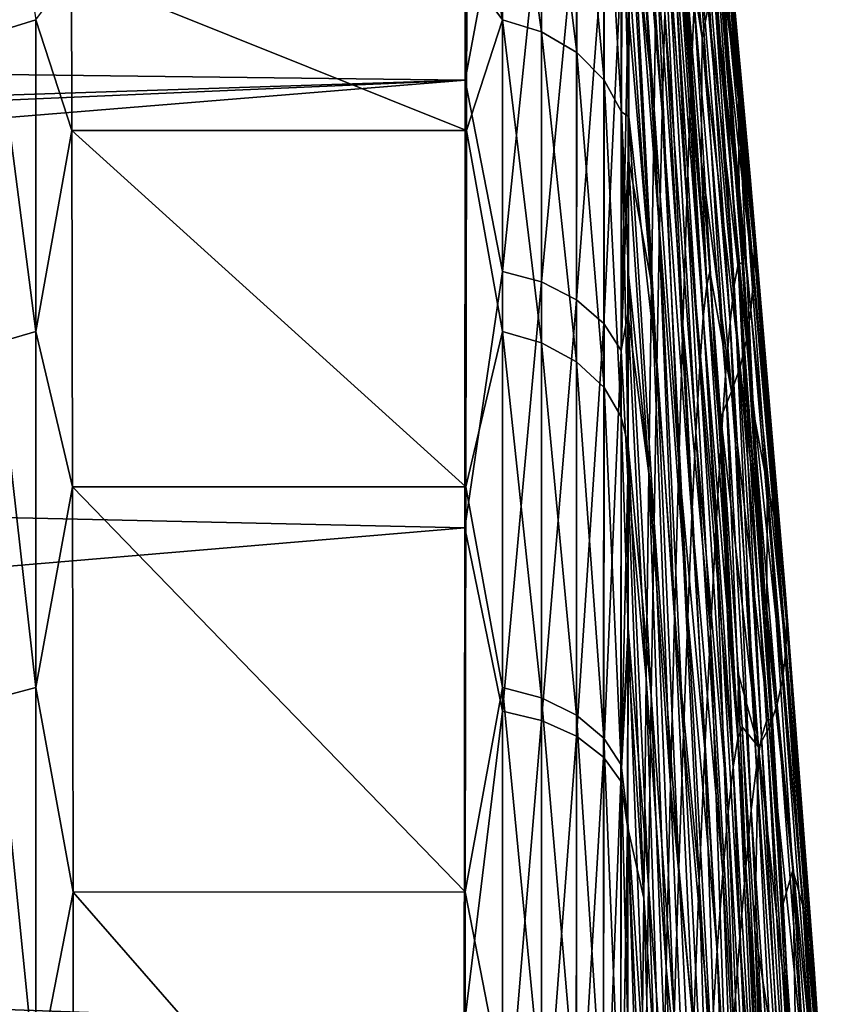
# Model space of a CAD drawing. Header units: metres. Extents: x -82 to 67, y -109 to 109.
# Tile 157 of 216: x 62.87 to 66.4, y 11.34 to 15.57. Entities that reach past the tile are written whole.
import ezdxf

# ---------------------------------------------------------------- set-up
doc = ezdxf.new("R2010")
doc.units = ezdxf.units.M
doc.layers.add('solid_21_382_010_XXX', color=7, linetype='CONTINUOUS')

msp = doc.modelspace()

# ---------------------------------------------------------------- linework, layer by layer
at = {"layer": 'solid_21_382_010_XXX'}
for points in [[(65.634689, 17.431135, -41.266087), (65.625237, 16.985861, -39.886894), (65.750832, 15.246373, -40.939686)], [(65.634689, 17.431135, -41.266087), (65.750832, 15.246373, -40.939686), (65.766251, 15.63483, -42.30685)], [(65.629471, 15.17025, -112.849007), (65.490463, 16.802004, -114.149574), (65.492119, 17.22427, -113.041603)], [(65.64016, 15.593131, -111.486778), (65.629471, 15.17025, -112.849007), (65.492119, 17.22427, -113.041603)], [(65.625237, 16.985861, -39.886894), (65.615334, 16.460648, -38.535618), (65.734665, 14.786273, -39.593941)], [(65.625237, 16.985861, -39.886894), (65.734665, 14.786273, -39.593941), (65.750832, 15.246373, -40.939686)], [(65.661003, 17.001667, -100.898727), (65.800293, 15.48844, -100.272911), (65.677216, 16.424932, -105.902962)], [(65.827263, 15.617403, -95.157143), (65.800293, 15.48844, -100.272911), (65.661003, 17.001667, -100.898727)], [(45.02359, 16.34223, -33.390209), (45.478043, 15.541747, -32.401806), (64.78698, 16.982044, -34.27092)], [(45.478043, 15.541747, -32.401806), (64.784348, 15.306417, -32.131844), (64.78698, 16.982044, -34.27092)], [(64.943863, 16.166439, -33.192661), (64.78698, 16.982044, -34.27092), (64.784348, 15.306417, -32.131844)], [(65.82122, 16.862188, -54.877716), (65.894402, 15.698761, -50.27853), (65.957085, 15.219576, -55.470234)], [(65.82122, 16.862188, -54.877716), (65.986855, 15.050452, -60.458221), (65.842941, 16.688322, -59.978024)], [(65.82122, 16.862188, -54.877716), (65.957085, 15.219576, -55.470234), (65.986855, 15.050452, -60.458221)], [(65.618279, 14.663201, -114.183357), (65.488945, 16.314804, -115.2286), (65.490463, 16.802004, -114.149574)], [(65.629471, 15.17025, -112.849007), (65.618279, 14.663201, -114.183357), (65.490463, 16.802004, -114.149574)], [(65.594406, 15.181453, -35.93977), (65.485466, 16.77252, -35.135105), (65.48465, 16.209532, -34.313374)], [(65.605026, 15.85813, -37.218021), (65.485466, 16.77252, -35.135105), (65.594406, 15.181453, -35.93977)], [(64.792412, 16.390095, -116.494637), (64.94413, 16.698746, -115.879936), (64.944092, 15.565557, -117.820984)], [(65.111771, 15.51379, -117.787071), (64.944092, 15.565557, -117.820984), (64.94413, 16.698746, -115.879936)], [(65.111771, 15.51379, -117.787071), (64.94413, 16.698746, -115.879936), (65.112038, 16.644117, -115.852196)], [(65.842941, 16.688322, -59.978024), (66.007164, 14.890751, -65.38237), (65.857658, 16.521765, -65.029076)], [(65.842941, 16.688322, -59.978024), (65.986855, 15.050452, -60.458221), (66.007164, 14.890751, -65.38237)], [(62.774395, 15.513807, -117.787033), (62.774155, 16.64414, -115.852165), (62.942341, 15.565627, -117.820984)], [(65.111771, 15.51379, -117.787071), (65.112038, 16.644117, -115.852196), (65.262947, 15.424718, -117.728546)], [(65.112038, 16.644117, -115.852196), (65.263596, 16.549665, -115.804039), (65.262947, 15.424718, -117.728546)], [(65.262947, 15.424718, -117.728546), (65.263596, 16.549665, -115.804039), (65.38092, 15.305724, -117.650253)], [(65.263596, 16.549665, -115.804039), (65.382088, 16.423208, -115.739449), (65.38092, 15.305724, -117.650253)], [(65.857658, 16.521765, -65.029076), (66.019356, 14.738721, -70.265419), (65.866508, 16.360285, -70.048706)], [(65.857658, 16.521765, -65.029076), (66.007164, 14.890751, -65.38237), (66.019356, 14.738721, -70.265419)], [(65.83107, 16.488064, -49.25666), (65.819771, 16.464628, -47.870853), (65.971939, 14.523954, -50.057468)], [(65.894402, 15.698761, -50.27853), (65.83107, 16.488064, -49.25666), (65.971939, 14.523954, -50.057468)], [(65.615334, 16.460648, -38.535618), (65.605026, 15.85813, -37.218021), (65.717865, 14.256697, -38.275349)], [(65.615334, 16.460648, -38.535618), (65.717865, 14.256697, -38.275349), (65.734665, 14.786273, -39.593941)], [(65.819771, 16.464628, -47.870853), (65.807686, 16.366276, -46.47747), (65.955551, 14.51574, -48.645832)], [(65.819771, 16.464628, -47.870853), (65.955551, 14.51574, -48.645832), (65.971939, 14.523954, -50.057468)], [(65.38092, 15.305724, -117.650253), (65.382088, 16.423208, -115.739449), (65.455612, 15.170143, -117.560966)], [(65.382088, 16.423208, -115.739449), (65.457382, 16.278923, -115.665665), (65.455612, 15.170143, -117.560966)], [(65.820427, 14.425118, -106.357475), (65.668816, 16.348345, -107.305077), (65.677216, 16.424932, -105.902962)], [(65.800293, 15.48844, -100.272911), (65.70649, 16.080448, -105.735764), (65.677216, 16.424932, -105.902962)], [(65.820427, 14.425118, -106.357475), (65.677216, 16.424932, -105.902962), (65.70649, 16.080448, -105.735764)], [(64.790863, 15.770411, -117.537834), (64.792412, 16.390095, -116.494637), (64.944092, 15.565557, -117.820984)], [(65.807686, 16.366276, -46.47747), (65.794716, 16.195026, -45.081703), (65.938644, 14.426679, -47.225525)], [(65.807686, 16.366276, -46.47747), (65.938644, 14.426679, -47.225525), (65.955551, 14.51574, -48.645832)], [(65.866508, 16.360285, -70.048706), (66.019356, 14.738721, -70.265419), (65.869972, 16.201317, -75.051163)], [(65.606659, 14.074266, -115.482941), (65.487564, 15.763144, -116.27787), (65.488945, 16.314804, -115.2286)], [(65.618279, 14.663201, -114.183357), (65.606659, 14.074266, -115.482941), (65.488945, 16.314804, -115.2286)], [(65.805969, 14.288912, -107.714165), (65.659866, 16.182983, -108.707588), (65.668816, 16.348345, -107.305077)], [(65.820427, 14.425118, -106.357475), (65.805969, 14.288912, -107.714165), (65.668816, 16.348345, -107.305077)], [(65.455612, 15.170143, -117.560966), (65.457382, 16.278923, -115.665665), (65.486298, 15.148108, -117.295265)], [(65.457382, 16.278923, -115.665665), (65.487564, 15.763144, -116.27787), (65.486298, 15.148108, -117.295265)], [(65.583534, 14.433762, -34.70652), (65.48465, 16.209532, -34.313374), (65.48391, 15.609687, -33.518085)], [(65.594406, 15.181453, -35.93977), (65.48465, 16.209532, -34.313374), (65.583534, 14.433762, -34.70652)], [(65.79055, 14.078357, -109.071609), (65.650307, 15.930977, -110.103897), (65.659866, 16.182983, -108.707588)], [(65.805969, 14.288912, -107.714165), (65.79055, 14.078357, -109.071609), (65.659866, 16.182983, -108.707588)], [(65.794716, 16.195026, -45.081703), (65.780891, 15.951129, -43.68951), (65.920494, 14.268161, -45.798599)], [(65.794716, 16.195026, -45.081703), (65.920494, 14.268161, -45.798599), (65.938644, 14.426679, -47.225525)], [(65.869972, 16.201317, -75.051163), (66.023949, 14.591544, -75.126076), (65.867859, 16.047714, -80.050064)], [(66.019356, 14.738721, -70.265419), (66.023949, 14.591544, -75.126076), (65.869972, 16.201317, -75.051163)], [(64.943954, 14.485314, -31.279888), (64.943863, 16.166439, -33.192661), (64.784348, 15.306417, -32.131844)], [(65.111374, 16.117231, -33.231022), (64.943863, 16.166439, -33.192661), (64.943954, 14.485314, -31.279888)], [(65.111374, 16.117231, -33.231022), (64.943954, 14.485314, -31.279888), (65.111298, 14.440454, -31.323893)], [(65.111374, 16.117231, -33.231022), (65.111298, 14.440454, -31.323893), (65.262245, 16.032869, -33.296917)], [(65.800293, 15.48844, -100.272911), (65.796906, 14.966519, -105.219421), (65.70649, 16.080448, -105.735764)], [(65.820427, 14.425118, -106.357475), (65.70649, 16.080448, -105.735764), (65.796906, 14.966519, -105.219421)], [(65.111298, 14.440454, -31.323893), (65.261879, 14.363812, -31.399197), (65.262245, 16.032869, -33.296917)], [(65.262245, 16.032869, -33.296917), (65.261879, 14.363812, -31.399197), (65.379799, 15.920354, -33.384884)], [(65.867859, 16.047714, -80.050064), (66.020927, 14.451275, -79.982361), (65.8601, 15.899941, -85.05928)], [(66.023949, 14.591544, -75.126076), (66.020927, 14.451275, -79.982361), (65.867859, 16.047714, -80.050064)], [(65.774223, 13.79376, -110.422981), (65.64016, 15.593131, -111.486778), (65.650307, 15.930977, -110.103897)], [(65.79055, 14.078357, -109.071609), (65.774223, 13.79376, -110.422981), (65.650307, 15.930977, -110.103897)], [(65.780891, 15.951129, -43.68951), (65.766251, 15.63483, -42.30685), (65.901138, 14.040146, -44.371468)], [(65.780891, 15.951129, -43.68951), (65.901138, 14.040146, -44.371468), (65.920494, 14.268161, -45.798599)], [(65.261879, 14.363812, -31.399197), (65.379044, 14.261758, -31.499548), (65.379799, 15.920354, -33.384884)], [(65.379799, 15.920354, -33.384884), (65.379044, 14.261758, -31.499548), (65.454002, 15.79229, -33.485065)], [(65.8601, 15.899941, -85.05928), (66.010178, 14.318506, -84.85218), (65.846725, 15.75587, -90.090958)], [(66.020927, 14.451275, -79.982361), (66.010178, 14.318506, -84.85218), (65.8601, 15.899941, -85.05928)], [(65.605026, 15.85813, -37.218021), (65.594406, 15.181453, -35.93977), (65.700523, 13.660452, -36.989552)], [(65.605026, 15.85813, -37.218021), (65.700523, 13.660452, -36.989552), (65.717865, 14.256697, -38.275349)], [(62.942341, 15.565627, -117.820984), (63.09531, 15.770398, -117.537857), (63.09679, 15.090221, -118.542358)], [(63.09531, 15.770398, -117.537857), (64.790863, 15.770411, -117.537834), (64.789383, 15.090175, -118.542427)], [(63.09679, 15.090221, -118.542358), (63.09531, 15.770398, -117.537857), (64.789383, 15.090175, -118.542427)], [(64.789383, 15.090175, -118.542427), (64.790863, 15.770411, -117.537834), (64.944092, 15.565557, -117.820984)], [(65.379044, 14.261758, -31.499548), (65.452812, 14.145716, -31.613708), (65.454002, 15.79229, -33.485065)], [(65.454002, 15.79229, -33.485065), (65.452812, 14.145716, -31.613708), (65.48391, 15.609687, -33.518085)], [(65.606659, 14.074266, -115.482941), (65.486298, 15.148108, -117.295265), (65.487564, 15.763144, -116.27787)], [(65.846725, 15.75587, -90.090958), (65.991562, 14.19218, -89.751656), (65.827263, 15.617403, -95.157143)], [(66.010178, 14.318506, -84.85218), (65.991562, 14.19218, -89.751656), (65.846725, 15.75587, -90.090958)], [(65.959488, 14.788367, -50.634914), (65.894402, 15.698761, -50.27853), (65.971939, 14.523954, -50.057468)], [(65.957085, 15.219576, -55.470234), (65.894402, 15.698761, -50.27853), (65.959488, 14.788367, -50.634914)], [(65.766251, 15.63483, -42.30685), (65.750832, 15.246373, -40.939686), (65.880638, 13.742591, -42.950562)], [(65.766251, 15.63483, -42.30685), (65.880638, 13.742591, -42.950562), (65.901138, 14.040146, -44.371468)], [(65.452812, 14.145716, -31.613708), (65.483231, 14.974098, -32.750755), (65.48391, 15.609687, -33.518085)], [(65.583534, 14.433762, -34.70652), (65.48391, 15.609687, -33.518085), (65.483231, 14.974098, -32.750755)], [(65.75705, 13.435428, -111.761467), (65.629471, 15.17025, -112.849007), (65.64016, 15.593131, -111.486778)], [(65.774223, 13.79376, -110.422981), (65.75705, 13.435428, -111.761467), (65.64016, 15.593131, -111.486778)], [(65.827263, 15.617403, -95.157143), (65.964478, 14.074786, -94.696854), (65.800293, 15.48844, -100.272911)], [(65.991562, 14.19218, -89.751656), (65.964478, 14.074786, -94.696854), (65.827263, 15.617403, -95.157143)], [(62.774395, 15.513807, -117.787033), (62.942341, 15.565627, -117.820984), (62.942352, 14.227768, -119.626808)], [(62.942352, 14.227768, -119.626808), (62.942341, 15.565627, -117.820984), (63.09679, 15.090221, -118.542358)], [(64.789383, 15.090175, -118.542427), (64.944092, 15.565557, -117.820984), (64.944054, 14.227701, -119.626808)], [(65.111549, 14.179556, -119.587105), (64.944054, 14.227701, -119.626808), (64.944092, 15.565557, -117.820984)], [(65.111549, 14.179556, -119.587105), (64.944092, 15.565557, -117.820984), (65.111771, 15.51379, -117.787071)], [(45.478043, 15.541747, -32.401806), (45.908306, 14.692209, -31.46596), (64.784348, 15.306417, -32.131844)], [(62.774601, 14.17957, -119.587067), (62.774395, 15.513807, -117.787033), (62.942352, 14.227768, -119.626808)], [(65.111549, 14.179556, -119.587105), (65.111771, 15.51379, -117.787071), (65.262398, 14.097047, -119.518898)], [(65.111771, 15.51379, -117.787071), (65.262947, 15.424718, -117.728546), (65.262398, 14.097047, -119.518898)], [(65.800293, 15.48844, -100.272911), (65.927361, 13.96947, -99.706657), (65.796906, 14.966519, -105.219421)], [(65.964478, 14.074786, -94.696854), (65.927361, 13.96947, -99.706657), (65.800293, 15.48844, -100.272911)], [(65.262398, 14.097047, -119.518898), (65.262947, 15.424718, -117.728546), (65.379929, 13.987021, -119.427856)], [(65.262947, 15.424718, -117.728546), (65.38092, 15.305724, -117.650253), (65.379929, 13.987021, -119.427856)], [(45.908306, 14.692209, -31.46596), (46.004337, 14.489082, -31.257174), (64.784348, 15.306417, -32.131844)], [(46.004337, 14.489082, -31.257174), (46.313473, 13.798082, -30.585457), (64.784348, 15.306417, -32.131844)], [(46.313473, 13.798082, -30.585457), (64.782097, 13.385113, -30.210318), (64.784348, 15.306417, -32.131844)], [(64.943954, 14.485314, -31.279888), (64.784348, 15.306417, -32.131844), (64.782097, 13.385113, -30.210318)], [(65.379929, 13.987021, -119.427856), (65.38092, 15.305724, -117.650253), (65.454117, 13.861802, -119.324173)], [(65.38092, 15.305724, -117.650253), (65.455612, 15.170143, -117.560966), (65.454117, 13.861802, -119.324173)], [(65.750832, 15.246373, -40.939686), (65.734665, 14.786273, -39.593941), (65.859032, 13.375456, -41.542294)], [(65.750832, 15.246373, -40.939686), (65.859032, 13.375456, -41.542294), (65.880638, 13.742591, -42.950562)], [(65.957085, 15.219576, -55.470234), (65.959488, 14.788367, -50.634914), (66.020584, 13.881001, -50.969444)], [(65.957085, 15.219576, -55.470234), (66.020584, 13.881001, -50.969444), (66.079926, 13.570974, -56.001415)], [(65.957085, 15.219576, -55.470234), (66.116966, 13.408805, -60.886204), (65.986855, 15.050452, -60.458221)], [(65.957085, 15.219576, -55.470234), (66.079926, 13.570974, -56.001415), (66.116966, 13.408805, -60.886204)], [(65.454117, 13.861802, -119.324173), (65.455612, 15.170143, -117.560966), (65.484085, 13.738625, -119.215988)], [(65.455612, 15.170143, -117.560966), (65.485138, 14.471616, -118.277176), (65.484085, 13.738625, -119.215988)], [(65.455612, 15.170143, -117.560966), (65.486298, 15.148108, -117.295265), (65.485138, 14.471616, -118.277176)], [(65.594406, 15.181453, -35.93977), (65.583534, 14.433762, -34.70652), (65.682762, 13.00035, -35.742207)], [(65.594406, 15.181453, -35.93977), (65.682762, 13.00035, -35.742207), (65.700523, 13.660452, -36.989552)], [(65.739075, 13.003693, -113.080246), (65.618279, 14.663201, -114.183357), (65.629471, 15.17025, -112.849007)], [(65.75705, 13.435428, -111.761467), (65.739075, 13.003693, -113.080246), (65.629471, 15.17025, -112.849007)], [(65.594696, 13.407112, -116.74115), (65.485138, 14.471616, -118.277176), (65.486298, 15.148108, -117.295265)], [(65.606659, 14.074266, -115.482941), (65.594696, 13.407112, -116.74115), (65.486298, 15.148108, -117.295265)], [(62.942352, 14.227768, -119.626808), (63.09679, 15.090221, -118.542358), (63.099522, 13.560547, -120.418999)], [(63.09679, 15.090221, -118.542358), (64.789383, 15.090175, -118.542427), (64.786652, 13.560506, -120.419044)], [(63.099522, 13.560547, -120.418999), (63.09679, 15.090221, -118.542358), (64.786652, 13.560506, -120.419044)], [(64.786652, 13.560506, -120.419044), (64.789383, 15.090175, -118.542427), (64.944054, 14.227701, -119.626808)], [(65.986855, 15.050452, -60.458221), (66.142387, 13.257618, -65.696381), (66.007164, 14.890751, -65.38237)], [(65.986855, 15.050452, -60.458221), (66.116966, 13.408805, -60.886204), (66.142387, 13.257618, -65.696381)], [(65.452812, 14.145716, -31.613708), (65.48259, 14.304144, -32.013092), (65.483231, 14.974098, -32.750755)], [(65.572495, 13.618204, -33.523933), (65.483231, 14.974098, -32.750755), (65.48259, 14.304144, -32.013092)], [(65.583534, 14.433762, -34.70652), (65.483231, 14.974098, -32.750755), (65.572495, 13.618204, -33.523933)], [(65.927361, 13.96947, -99.706657), (65.833954, 14.485387, -105.007805), (65.796906, 14.966519, -105.219421)], [(65.820427, 14.425118, -106.357475), (65.796906, 14.966519, -105.219421), (65.833954, 14.485387, -105.007805)], [(66.007164, 14.890751, -65.38237), (66.157623, 13.116083, -70.458298), (66.019356, 14.738721, -70.265419)], [(66.007164, 14.890751, -65.38237), (66.142387, 13.257618, -65.696381), (66.157623, 13.116083, -70.458298)], [(66.020584, 13.881001, -50.969444), (65.959488, 14.788367, -50.634914), (65.971939, 14.523954, -50.057468)], [(65.734665, 14.786273, -39.593941), (65.717865, 14.256697, -38.275349), (65.836395, 12.939251, -40.153057)], [(65.734665, 14.786273, -39.593941), (65.836395, 12.939251, -40.153057), (65.859032, 13.375456, -41.542294)], [(66.019356, 14.738721, -70.265419), (66.157623, 13.116083, -70.458298), (66.023949, 14.591544, -75.126076)], [(65.720406, 12.500083, -114.37265), (65.606659, 14.074266, -115.482941), (65.618279, 14.663201, -114.183357)], [(65.739075, 13.003693, -113.080246), (65.720406, 12.500083, -114.37265), (65.618279, 14.663201, -114.183357)], [(66.023949, 14.591544, -75.126076), (66.163269, 12.98123, -75.193947), (66.020927, 14.451275, -79.982361)], [(66.157623, 13.116083, -70.458298), (66.163269, 12.98123, -75.193947), (66.023949, 14.591544, -75.126076)], [(65.955551, 14.51574, -48.645832), (65.938644, 14.426679, -47.225525), (66.056221, 12.486518, -48.047352)], [(66.069969, 12.987401, -50.61478), (65.971939, 14.523954, -50.057468), (65.955551, 14.51574, -48.645832)], [(65.955551, 14.51574, -48.645832), (66.056221, 12.486518, -48.047352), (66.076286, 12.556211, -49.409569)], [(65.955551, 14.51574, -48.645832), (66.076286, 12.556211, -49.409569), (66.095078, 12.564867, -50.757526)], [(66.069969, 12.987401, -50.61478), (65.955551, 14.51574, -48.645832), (66.095078, 12.564867, -50.757526)], [(66.020584, 13.881001, -50.969444), (65.971939, 14.523954, -50.057468), (66.069969, 12.987401, -50.61478)], [(64.943932, 12.598776, -29.569521), (64.943954, 14.485314, -31.279888), (64.782097, 13.385113, -30.210318)], [(65.111298, 14.440454, -31.323893), (64.943954, 14.485314, -31.279888), (64.943932, 12.598776, -29.569521)], [(65.582504, 12.665465, -117.951424), (65.484085, 13.738625, -119.215988), (65.485138, 14.471616, -118.277176)], [(65.594696, 13.407112, -116.74115), (65.582504, 12.665465, -117.951424), (65.485138, 14.471616, -118.277176)], [(65.953461, 12.480527, -105.59034), (65.820427, 14.425118, -106.357475), (65.833954, 14.485387, -105.007805)], [(65.927361, 13.96947, -99.706657), (65.880402, 13.859055, -104.742546), (65.833954, 14.485387, -105.007805)], [(65.953461, 12.480527, -105.59034), (65.833954, 14.485387, -105.007805), (65.880402, 13.859055, -104.742546)], [(66.020927, 14.451275, -79.982361), (66.159401, 12.854419, -79.924652), (66.010178, 14.318506, -84.85218)], [(66.163269, 12.98123, -75.193947), (66.159401, 12.854419, -79.924652), (66.020927, 14.451275, -79.982361)], [(65.111298, 14.440454, -31.323893), (64.943932, 12.598776, -29.569521), (65.11113, 12.558952, -29.618614)], [(65.111298, 14.440454, -31.323893), (65.11113, 12.558952, -29.618614), (65.261879, 14.363812, -31.399197)], [(65.583534, 14.433762, -34.70652), (65.572495, 13.618204, -33.523933), (65.664696, 12.279201, -34.53896)], [(65.583534, 14.433762, -34.70652), (65.664696, 12.279201, -34.53896), (65.682762, 13.00035, -35.742207)], [(65.953461, 12.480527, -105.59034), (65.805969, 14.288912, -107.714165), (65.820427, 14.425118, -106.357475)], [(65.938644, 14.426679, -47.225525), (65.920494, 14.268161, -45.798599), (66.034737, 12.358914, -46.675411)], [(65.938644, 14.426679, -47.225525), (66.034737, 12.358914, -46.675411), (66.056221, 12.486518, -48.047352)], [(65.11113, 12.558952, -29.618614), (65.261459, 12.491117, -29.70237), (65.261879, 14.363812, -31.399197)], [(65.261879, 14.363812, -31.399197), (65.261459, 12.491117, -29.70237), (65.379044, 14.261758, -31.499548)], [(65.452812, 14.145716, -31.613708), (65.481979, 13.601331, -31.306776), (65.48259, 14.304144, -32.013092)], [(65.561356, 12.737926, -32.397671), (65.48259, 14.304144, -32.013092), (65.481979, 13.601331, -31.306776)], [(65.572495, 13.618204, -33.523933), (65.48259, 14.304144, -32.013092), (65.561356, 12.737926, -32.397671)], [(65.93335, 12.358452, -106.975128), (65.79055, 14.078357, -109.071609), (65.805969, 14.288912, -107.714165)], [(65.953461, 12.480527, -105.59034), (65.93335, 12.358452, -106.975128), (65.805969, 14.288912, -107.714165)], [(66.010178, 14.318506, -84.85218), (66.145905, 12.736341, -84.671265), (65.991562, 14.19218, -89.751656)], [(66.159401, 12.854419, -79.924652), (66.145905, 12.736341, -84.671265), (66.010178, 14.318506, -84.85218)], [(65.261459, 12.491117, -29.70237), (65.378304, 12.400911, -29.813822), (65.379044, 14.261758, -31.499548)], [(65.379044, 14.261758, -31.499548), (65.378304, 12.400911, -29.813822), (65.452812, 14.145716, -31.613708)], [(65.717865, 14.256697, -38.275349), (65.700523, 13.660452, -36.989552), (65.812874, 12.436403, -38.78915)], [(65.717865, 14.256697, -38.275349), (65.812874, 12.436403, -38.78915), (65.836395, 12.939251, -40.153057)], [(65.920494, 14.268161, -45.798599), (65.901138, 14.040146, -44.371468), (66.011894, 12.17314, -45.299404)], [(65.920494, 14.268161, -45.798599), (66.011894, 12.17314, -45.299404), (66.034737, 12.358914, -46.675411)], [(62.774601, 14.17957, -119.587067), (62.942352, 14.227768, -119.626808), (62.942364, 12.700184, -121.275795)], [(62.942364, 12.700184, -121.275795), (62.942352, 14.227768, -119.626808), (63.099522, 13.560547, -120.418999)], [(64.786652, 13.560506, -120.419044), (64.944054, 14.227701, -119.626808), (64.944016, 12.700127, -121.27578)], [(65.111351, 12.656358, -121.230698), (64.944016, 12.700127, -121.27578), (64.944054, 14.227701, -119.626808)], [(65.111351, 12.656358, -121.230698), (64.944054, 14.227701, -119.626808), (65.111549, 14.179556, -119.587105)], [(62.774776, 12.656363, -121.230652), (62.774601, 14.17957, -119.587067), (62.942364, 12.700184, -121.275795)], [(65.111351, 12.656358, -121.230698), (65.111549, 14.179556, -119.587105), (65.261925, 12.581594, -121.153534)], [(65.111549, 14.179556, -119.587105), (65.262398, 14.097047, -119.518898), (65.261925, 12.581594, -121.153534)], [(65.991562, 14.19218, -89.751656), (66.122498, 12.62683, -89.452881), (65.964478, 14.074786, -94.696854)], [(66.145905, 12.736341, -84.671265), (66.122498, 12.62683, -89.452881), (65.991562, 14.19218, -89.751656)], [(65.378304, 12.400911, -29.813822), (65.451706, 12.29843, -29.940498), (65.452812, 14.145716, -31.613708)], [(65.452812, 14.145716, -31.613708), (65.451706, 12.29843, -29.940498), (65.481979, 13.601331, -31.306776)], [(65.261925, 12.581594, -121.153534), (65.262398, 14.097047, -119.518898), (65.379089, 12.482048, -121.050705)], [(65.262398, 14.097047, -119.518898), (65.379929, 13.987021, -119.427856), (65.379089, 12.482048, -121.050705)], [(65.701187, 11.927718, -115.632217), (65.594696, 13.407112, -116.74115), (65.606659, 14.074266, -115.482941)], [(65.720406, 12.500083, -114.37265), (65.701187, 11.927718, -115.632217), (65.606659, 14.074266, -115.482941)], [(65.911896, 12.16623, -108.365524), (65.774223, 13.79376, -110.422981), (65.79055, 14.078357, -109.071609)], [(65.93335, 12.358452, -106.975128), (65.911896, 12.16623, -108.365524), (65.79055, 14.078357, -109.071609)], [(65.964478, 14.074786, -94.696854), (66.088478, 12.528813, -94.288567), (65.927361, 13.96947, -99.706657)], [(66.122498, 12.62683, -89.452881), (66.088478, 12.528813, -94.288567), (65.964478, 14.074786, -94.696854)], [(65.901138, 14.040146, -44.371468), (65.880638, 13.742591, -42.950562), (65.98774, 11.928928, -43.924995)], [(65.901138, 14.040146, -44.371468), (65.98774, 11.928928, -43.924995), (66.011894, 12.17314, -45.299404)], [(65.379089, 12.482048, -121.050705), (65.379929, 13.987021, -119.427856), (65.452858, 12.368865, -120.933723)], [(65.379929, 13.987021, -119.427856), (65.454117, 13.861802, -119.324173), (65.452858, 12.368865, -120.933723)], [(65.927361, 13.96947, -99.706657), (66.042198, 12.444759, -99.199974), (65.880402, 13.859055, -104.742546)], [(66.088478, 12.528813, -94.288567), (66.042198, 12.444759, -99.199974), (65.927361, 13.96947, -99.706657)], [(65.452858, 12.368865, -120.933723), (65.454117, 13.861802, -119.324173), (65.483131, 12.95502, -120.104897)], [(65.454117, 13.861802, -119.324173), (65.484085, 13.738625, -119.215988), (65.483131, 12.95502, -120.104897)], [(66.042198, 12.444759, -99.199974), (65.95723, 12.757386, -104.30378), (65.880402, 13.859055, -104.742546)], [(65.953461, 12.480527, -105.59034), (65.880402, 13.859055, -104.742546), (65.95723, 12.757386, -104.30378)], [(66.077782, 12.976367, -51.282597), (66.020584, 13.881001, -50.969444), (66.069969, 12.987401, -50.61478)], [(66.079926, 13.570974, -56.001415), (66.020584, 13.881001, -50.969444), (66.077782, 12.976367, -51.282597)], [(46.313473, 13.798082, -30.585457), (47.04525, 11.891425, -28.996847), (64.782097, 13.385113, -30.210318)], [(65.889175, 11.903804, -109.754158), (65.75705, 13.435428, -111.761467), (65.774223, 13.79376, -110.422981)], [(65.911896, 12.16623, -108.365524), (65.889175, 11.903804, -109.754158), (65.774223, 13.79376, -110.422981)], [(65.570168, 11.853051, -119.107178), (65.483131, 12.95502, -120.104897), (65.484085, 13.738625, -119.215988)], [(65.582504, 12.665465, -117.951424), (65.570168, 11.853051, -119.107178), (65.484085, 13.738625, -119.215988)], [(65.880638, 13.742591, -42.950562), (65.859032, 13.375456, -41.542294), (65.962318, 11.62602, -42.557846)], [(65.880638, 13.742591, -42.950562), (65.962318, 11.62602, -42.557846), (65.98774, 11.928928, -43.924995)], [(65.700523, 13.660452, -36.989552), (65.682762, 13.00035, -35.742207), (65.788612, 11.869752, -37.456841)], [(65.700523, 13.660452, -36.989552), (65.788612, 11.869752, -37.456841), (65.812874, 12.436403, -38.78915)], [(65.572495, 13.618204, -33.523933), (65.561356, 12.737926, -32.397671), (65.646431, 11.499816, -33.38546)], [(65.572495, 13.618204, -33.523933), (65.646431, 11.499816, -33.38546), (65.664696, 12.279201, -34.53896)], [(65.451706, 12.29843, -29.940498), (65.481377, 12.86716, -30.633301), (65.481979, 13.601331, -31.306776)], [(65.550194, 11.796284, -31.333138), (65.481979, 13.601331, -31.306776), (65.481377, 12.86716, -30.633301)], [(65.561356, 12.737926, -32.397671), (65.481979, 13.601331, -31.306776), (65.550194, 11.796284, -31.333138)], [(66.079926, 13.570974, -56.001415), (66.077782, 12.976367, -51.282597), (66.189743, 11.916382, -56.471268)], [(66.079926, 13.570974, -56.001415), (66.233292, 11.763379, -61.261971), (66.116966, 13.408805, -60.886204)], [(66.079926, 13.570974, -56.001415), (66.189743, 11.916382, -56.471268), (66.233292, 11.763379, -61.261971)], [(62.942364, 12.700184, -121.275795), (63.099522, 13.560547, -120.418999), (63.101925, 11.822498, -122.100296)], [(63.099522, 13.560547, -120.418999), (64.786652, 13.560506, -120.419044), (64.784248, 11.822608, -122.100204)], [(63.101925, 11.822498, -122.100296), (63.099522, 13.560547, -120.418999), (64.784248, 11.822608, -122.100204)], [(64.784248, 11.822608, -122.100204), (64.786652, 13.560506, -120.419044), (64.944016, 12.700127, -121.27578)], [(65.865273, 11.571117, -111.133636), (65.739075, 13.003693, -113.080246), (65.75705, 13.435428, -111.761467)], [(65.889175, 11.903804, -109.754158), (65.865273, 11.571117, -111.133636), (65.75705, 13.435428, -111.761467)], [(65.681549, 11.28983, -116.852493), (65.582504, 12.665465, -117.951424), (65.594696, 13.407112, -116.74115)], [(65.701187, 11.927718, -115.632217), (65.681549, 11.28983, -116.852493), (65.594696, 13.407112, -116.74115)], [(66.116966, 13.408805, -60.886204), (66.263313, 11.622363, -65.971115), (66.142387, 13.257618, -65.696381)], [(66.116966, 13.408805, -60.886204), (66.233292, 11.763379, -61.261971), (66.263313, 11.622363, -65.971115)], [(47.04525, 11.891425, -28.996847), (64.780266, 11.246167, -28.534405), (64.782097, 13.385113, -30.210318)], [(64.943932, 12.598776, -29.569521), (64.782097, 13.385113, -30.210318), (64.780266, 11.246167, -28.534405)], [(65.859032, 13.375456, -41.542294), (65.836395, 12.939251, -40.153057), (65.935707, 11.264461, -41.203613)], [(65.859032, 13.375456, -41.542294), (65.935707, 11.264461, -41.203613), (65.962318, 11.62602, -42.557846)], [(66.142387, 13.257618, -65.696381), (66.281326, 11.49237, -70.627335), (66.157623, 13.116083, -70.458298)], [(66.142387, 13.257618, -65.696381), (66.263313, 11.622363, -65.971115), (66.281326, 11.49237, -70.627335)], [(66.157623, 13.116083, -70.458298), (66.281326, 11.49237, -70.627335), (66.163269, 12.98123, -75.193947)], [(65.682762, 13.00035, -35.742207), (65.664696, 12.279201, -34.53896), (65.763786, 11.242137, -36.162407)], [(65.682762, 13.00035, -35.742207), (65.763786, 11.242137, -36.162407), (65.788612, 11.869752, -37.456841)], [(65.840263, 11.168219, -112.49659), (65.720406, 12.500083, -114.37265), (65.739075, 13.003693, -113.080246)], [(65.865273, 11.571117, -111.133636), (65.840263, 11.168219, -112.49659), (65.739075, 13.003693, -113.080246)], [(66.077782, 12.976367, -51.282597), (66.069969, 12.987401, -50.61478), (66.095078, 12.564867, -50.757526)], [(66.14814, 11.773362, -51.667831), (66.077782, 12.976367, -51.282597), (66.095078, 12.564867, -50.757526)], [(66.189743, 11.916382, -56.471268), (66.077782, 12.976367, -51.282597), (66.14814, 11.773362, -51.667831)], [(66.163269, 12.98123, -75.193947), (66.287918, 11.370372, -75.254776), (66.159401, 12.854419, -79.924652)], [(66.281326, 11.49237, -70.627335), (66.287918, 11.370372, -75.254776), (66.163269, 12.98123, -75.193947)], [(65.452858, 12.368865, -120.933723), (65.483131, 12.95502, -120.104897), (65.482269, 12.122968, -120.942047)], [(65.557793, 10.973597, -120.201828), (65.482269, 12.122968, -120.942047), (65.483131, 12.95502, -120.104897)], [(65.570168, 11.853051, -119.107178), (65.557793, 10.973597, -120.201828), (65.483131, 12.95502, -120.104897)], [(65.836395, 12.939251, -40.153057), (65.812874, 12.436403, -38.78915), (65.908035, 10.846016, -39.867966)], [(65.836395, 12.939251, -40.153057), (65.908035, 10.846016, -39.867966), (65.935707, 11.264461, -41.203613)], [(65.451706, 12.29843, -29.940498), (65.480804, 12.103159, -29.994041), (65.481377, 12.86716, -30.633301)], [(65.550194, 11.796284, -31.333138), (65.481377, 12.86716, -30.633301), (65.480804, 12.103159, -29.994041)], [(66.159401, 12.854419, -79.924652), (66.283287, 11.257146, -79.87693), (66.145905, 12.736341, -84.671265)], [(66.287918, 11.370372, -75.254776), (66.283287, 11.257146, -79.87693), (66.159401, 12.854419, -79.924652)], [(65.561356, 12.737926, -32.397671), (65.550194, 11.796284, -31.333138), (65.62809, 10.665119, -32.287209)], [(65.561356, 12.737926, -32.397671), (65.62809, 10.665119, -32.287209), (65.646431, 11.499816, -33.38546)], [(65.953461, 12.480527, -105.59034), (65.95723, 12.757386, -104.30378), (65.972206, 12.531733, -104.218254)], [(66.042198, 12.444759, -99.199974), (65.972206, 12.531733, -104.218254), (65.95723, 12.757386, -104.30378)], [(66.145905, 12.736341, -84.671265), (66.267288, 11.153444, -84.516533), (66.122498, 12.62683, -89.452881)], [(66.283287, 11.257146, -79.87693), (66.267288, 11.153444, -84.516533), (66.145905, 12.736341, -84.671265)], [(62.774776, 12.656363, -121.230652), (62.942364, 12.700184, -121.275795), (62.942379, 11.000178, -122.746246)], [(62.942379, 11.000178, -122.746246), (62.942364, 12.700184, -121.275795), (63.101925, 11.822498, -122.100296)], [(64.784248, 11.822608, -122.100204), (64.944016, 12.700127, -121.27578), (64.943977, 11.000126, -122.746231)], [(65.111176, 10.961373, -122.696304), (64.943977, 11.000126, -122.746231), (64.944016, 12.700127, -121.27578)], [(65.111176, 10.961373, -122.696304), (64.944016, 12.700127, -121.27578), (65.111351, 12.656358, -121.230698)], [(62.774933, 10.961378, -122.696259), (62.774776, 12.656363, -121.230652), (62.942379, 11.000178, -122.746246)], [(65.111176, 10.961373, -122.696304), (65.111351, 12.656358, -121.230698), (65.26152, 10.895364, -122.611107)], [(65.111351, 12.656358, -121.230698), (65.261925, 12.581594, -121.153534), (65.26152, 10.895364, -122.611107)], [(65.661636, 10.589652, -118.027039), (65.570168, 11.853051, -119.107178), (65.582504, 12.665465, -117.951424)], [(65.681549, 11.28983, -116.852493), (65.661636, 10.589652, -118.027039), (65.582504, 12.665465, -117.951424)], [(64.943932, 10.531047, -28.083494), (64.943932, 12.598776, -29.569521), (64.780266, 11.246167, -28.534405)], [(65.11113, 12.558952, -29.618614), (64.943932, 12.598776, -29.569521), (64.943932, 10.531047, -28.083494)], [(66.122498, 12.62683, -89.452881), (66.239532, 11.059821, -89.194649), (66.088478, 12.528813, -94.288567)], [(66.267288, 11.153444, -84.516533), (66.239532, 11.059821, -89.194649), (66.122498, 12.62683, -89.452881)], [(65.11113, 12.558952, -29.618614), (64.943932, 10.531047, -28.083494), (65.111, 10.496878, -28.137056)], [(65.11113, 12.558952, -29.618614), (65.111, 10.496878, -28.137056), (65.261459, 12.491117, -29.70237)], [(65.26152, 10.895364, -122.611107), (65.261925, 12.581594, -121.153534), (65.378372, 10.807588, -122.497734)], [(65.261925, 12.581594, -121.153534), (65.379089, 12.482048, -121.050705), (65.378372, 10.807588, -122.497734)], [(66.076286, 12.556211, -49.409569), (66.056221, 12.486518, -48.047352), (66.180367, 10.581139, -50.028381)], [(66.095078, 12.564867, -50.757526), (66.076286, 12.556211, -49.409569), (66.202408, 10.581858, -51.367668)], [(66.076286, 12.556211, -49.409569), (66.180367, 10.581139, -50.028381), (66.202408, 10.581858, -51.367668)], [(66.14814, 11.773362, -51.667831), (66.095078, 12.564867, -50.757526), (66.202408, 10.581858, -51.367668)], [(66.07, 10.525561, -104.839256), (65.953461, 12.480527, -105.59034), (65.972206, 12.531733, -104.218254)], [(66.042198, 12.444759, -99.199974), (66.027618, 11.660501, -103.901779), (65.972206, 12.531733, -104.218254)], [(66.07, 10.525561, -104.839256), (65.972206, 12.531733, -104.218254), (66.027618, 11.660501, -103.901779)], [(66.088478, 12.528813, -94.288567), (66.199272, 10.979483, -93.932281), (66.042198, 12.444759, -99.199974)], [(66.239532, 11.059821, -89.194649), (66.199272, 10.979483, -93.932281), (66.088478, 12.528813, -94.288567)], [(65.111, 10.496878, -28.137056), (65.261116, 10.438814, -28.228195), (65.261459, 12.491117, -29.70237)], [(65.261459, 12.491117, -29.70237), (65.261116, 10.438814, -28.228195), (65.378304, 12.400911, -29.813822)], [(65.378372, 10.807588, -122.497734), (65.379089, 12.482048, -121.050705), (65.45179, 10.707867, -122.368874)], [(65.379089, 12.482048, -121.050705), (65.452858, 12.368865, -120.933723), (65.45179, 10.707867, -122.368874)], [(65.814301, 10.696899, -113.835754), (65.701187, 11.927718, -115.632217), (65.720406, 12.500083, -114.37265)], [(65.840263, 11.168219, -112.49659), (65.814301, 10.696899, -113.835754), (65.720406, 12.500083, -114.37265)], [(66.046432, 10.430753, -106.159935), (65.93335, 12.358452, -106.975128), (65.953461, 12.480527, -105.59034)], [(66.07, 10.525561, -104.839256), (66.046432, 10.430753, -106.159935), (65.953461, 12.480527, -105.59034)], [(66.056221, 12.486518, -48.047352), (66.034737, 12.358914, -46.675411), (66.156982, 10.523286, -48.673664)], [(66.056221, 12.486518, -48.047352), (66.156982, 10.523286, -48.673664), (66.180367, 10.581139, -50.028381)], [(65.812874, 12.436403, -38.78915), (65.788612, 11.869752, -37.456841), (65.879478, 10.373052, -38.556572)], [(65.812874, 12.436403, -38.78915), (65.879478, 10.373052, -38.556572), (65.908035, 10.846016, -39.867966)], [(66.042198, 12.444759, -99.199974), (66.144814, 10.914307, -98.752846), (66.027618, 11.660501, -103.901779)], [(66.199272, 10.979483, -93.932281), (66.144814, 10.914307, -98.752846), (66.042198, 12.444759, -99.199974)], [(65.261116, 10.438814, -28.228195), (65.377686, 10.361688, -28.349323), (65.378304, 12.400911, -29.813822)], [(65.378304, 12.400911, -29.813822), (65.377686, 10.361688, -28.349323), (65.451706, 12.29843, -29.940498)], [(65.45179, 10.707867, -122.368874), (65.452858, 12.368865, -120.933723), (65.481468, 11.241412, -121.728516)], [(65.452858, 12.368865, -120.933723), (65.482269, 12.122968, -120.942047), (65.481468, 11.241412, -121.728516)], [(66.021385, 10.279037, -107.489853), (65.911896, 12.16623, -108.365524), (65.93335, 12.358452, -106.975128)], [(66.046432, 10.430753, -106.159935), (66.021385, 10.279037, -107.489853), (65.93335, 12.358452, -106.975128)], [(66.034737, 12.358914, -46.675411), (66.011894, 12.17314, -45.299404), (66.131981, 10.414456, -47.307091)], [(66.034737, 12.358914, -46.675411), (66.131981, 10.414456, -47.307091), (66.156982, 10.523286, -48.673664)], [(65.377686, 10.361688, -28.349323), (65.450775, 10.274127, -28.486891), (65.451706, 12.29843, -29.940498)], [(65.451706, 12.29843, -29.940498), (65.450775, 10.274127, -28.486891), (65.480804, 12.103159, -29.994041)], [(65.664696, 12.279201, -34.53896), (65.646431, 11.499816, -33.38546), (65.738548, 10.556399, -34.912117)], [(65.664696, 12.279201, -34.53896), (65.738548, 10.556399, -34.912117), (65.763786, 11.242137, -36.162407)], [(66.011894, 12.17314, -45.299404), (65.98774, 11.928928, -43.924995), (66.105408, 10.254216, -45.934082)], [(66.011894, 12.17314, -45.299404), (66.105408, 10.254216, -45.934082), (66.131981, 10.414456, -47.307091)], [(65.994919, 10.070094, -108.822639), (65.889175, 11.903804, -109.754158), (65.911896, 12.16623, -108.365524)], [(66.021385, 10.279037, -107.489853), (65.994919, 10.070094, -108.822639), (65.911896, 12.16623, -108.365524)], [(65.450775, 10.274127, -28.486891), (65.480278, 11.310897, -29.390305), (65.480804, 12.103159, -29.994041)], [(65.539085, 10.797896, -30.334244), (65.480804, 12.103159, -29.994041), (65.480278, 11.310897, -29.390305)], [(65.550194, 11.796284, -31.333138), (65.480804, 12.103159, -29.994041), (65.539085, 10.797896, -30.334244)], [(65.545479, 10.031212, -121.229294), (65.481468, 11.241412, -121.728516), (65.482269, 12.122968, -120.942047)], [(65.557793, 10.973597, -120.201828), (65.545479, 10.031212, -121.229294), (65.482269, 12.122968, -120.942047)], [(65.787575, 10.160374, -115.143921), (65.681549, 11.28983, -116.852493), (65.701187, 11.927718, -115.632217)], [(65.814301, 10.696899, -113.835754), (65.787575, 10.160374, -115.143921), (65.701187, 11.927718, -115.632217)], [(65.98774, 11.928928, -43.924995), (65.962318, 11.62602, -42.557846), (66.077332, 10.042129, -44.560078)], [(65.98774, 11.928928, -43.924995), (66.077332, 10.042129, -44.560078), (66.105408, 10.254216, -45.934082)], [(66.189743, 11.916382, -56.471268), (66.14814, 11.773362, -51.667831), (66.211922, 10.573034, -52.017063)], [(66.189743, 11.916382, -56.471268), (66.211922, 10.573034, -52.017063), (66.286522, 10.255799, -56.879791)], [(66.189743, 11.916382, -56.471268), (66.335823, 10.114177, -61.585522), (66.233292, 11.763379, -61.261971)], [(66.189743, 11.916382, -56.471268), (66.286522, 10.255799, -56.879791), (66.335823, 10.114177, -61.585522)], [(47.04525, 11.891425, -28.996847), (47.667767, 9.845784, -27.64216), (64.780266, 11.246167, -28.534405)], [(65.967125, 9.803602, -110.151924), (65.865273, 11.571117, -111.133636), (65.889175, 11.903804, -109.754158)], [(65.994919, 10.070094, -108.822639), (65.967125, 9.803602, -110.151924), (65.889175, 11.903804, -109.754158)], [(65.641609, 9.830414, -119.149406), (65.557793, 10.973597, -120.201828), (65.570168, 11.853051, -119.107178)], [(65.661636, 10.589652, -118.027039), (65.641609, 9.830414, -119.149406), (65.570168, 11.853051, -119.107178)], [(65.788612, 11.869752, -37.456841), (65.763786, 11.242137, -36.162407), (65.850189, 9.847934, -37.275093)], [(65.788612, 11.869752, -37.456841), (65.850189, 9.847934, -37.275093), (65.879478, 10.373052, -38.556572)], [(62.942379, 11.000178, -122.746246), (63.101925, 11.822498, -122.100296), (63.103973, 9.895969, -123.566971)], [(63.101925, 11.822498, -122.100296), (64.784248, 11.822608, -122.100204), (64.782204, 9.896104, -123.566879)], [(63.103973, 9.895969, -123.566971), (63.101925, 11.822498, -122.100296), (64.782204, 9.896104, -123.566879)], [(64.782204, 9.896104, -123.566879), (64.784248, 11.822608, -122.100204), (64.943977, 11.000126, -122.746231)], [(65.550194, 11.796284, -31.333138), (65.539085, 10.797896, -30.334244), (65.609779, 9.779205, -31.248205)], [(65.550194, 11.796284, -31.333138), (65.609779, 9.779205, -31.248205), (65.62809, 10.665119, -32.287209)], [(66.211922, 10.573034, -52.017063), (66.14814, 11.773362, -51.667831), (66.202408, 10.581858, -51.367668)], [(66.233292, 11.763379, -61.261971), (66.369949, 9.984988, -66.206566), (66.263313, 11.622363, -65.971115)], [(66.233292, 11.763379, -61.261971), (66.335823, 10.114177, -61.585522), (66.369949, 9.984988, -66.206566)], [(65.962318, 11.62602, -42.557846), (65.935707, 11.264461, -41.203613), (66.047806, 9.77776, -43.190506)], [(65.962318, 11.62602, -42.557846), (66.047806, 9.77776, -43.190506), (66.077332, 10.042129, -44.560078)], [(66.144814, 10.914307, -98.752846), (66.091988, 10.563776, -103.534164), (66.027618, 11.660501, -103.901779)], [(66.07, 10.525561, -104.839256), (66.027618, 11.660501, -103.901779), (66.091988, 10.563776, -103.534164)], [(66.263313, 11.622363, -65.971115), (66.39045, 9.867582, -70.772537), (66.281326, 11.49237, -70.627335)], [(66.263313, 11.622363, -65.971115), (66.369949, 9.984988, -66.206566), (66.39045, 9.867582, -70.772537)], [(65.93808, 9.479274, -111.471344), (65.840263, 11.168219, -112.49659), (65.865273, 11.571117, -111.133636)], [(65.967125, 9.803602, -110.151924), (65.93808, 9.479274, -111.471344), (65.865273, 11.571117, -111.133636)], [(65.646431, 11.499816, -33.38546), (65.62809, 10.665119, -32.287209), (65.713051, 9.815377, -33.712242)], [(65.646431, 11.499816, -33.38546), (65.713051, 9.815377, -33.712242), (65.738548, 10.556399, -34.912117)], [(66.281326, 11.49237, -70.627335), (66.39045, 9.867582, -70.772537), (66.287918, 11.370372, -75.254776)], [(66.287918, 11.370372, -75.254776), (66.397911, 9.758972, -75.308578), (66.283287, 11.257146, -79.87693)], [(66.39045, 9.867582, -70.772537), (66.397911, 9.758972, -75.308578), (66.287918, 11.370372, -75.254776)]]:
    msp.add_3dface(points, dxfattribs=at)

doc.saveas('drawing.dxf')
